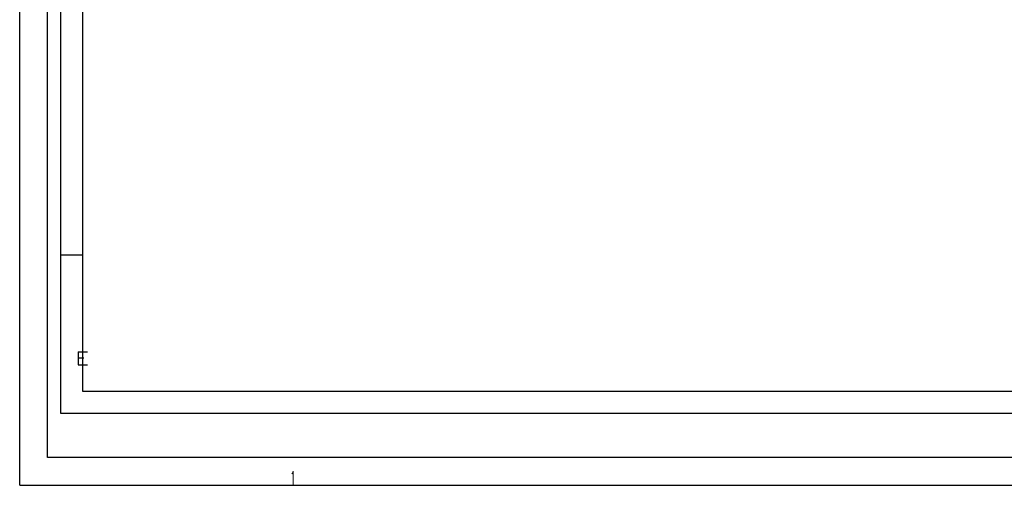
# Model space of a CAD drawing. Extents: x 1146 to 2071, y 55 to 709.
# Tile 1 of 17: x 1146 to 1482, y 55 to 214. Entities that reach past the tile are written whole.
import ezdxf

# ---------------------------------------------------------------- set-up
doc = ezdxf.new("R2010")
doc.units = 0
doc.layers.get('0').update_dxf_attribs({"linetype": 'CONTINUOUS'})
doc.layers.add('1', color=7, linetype='CONTINUOUS')
doc.layers.add('TOP', color=7, linetype='CONTINUOUS')
doc.styles.add('DEFAULT', font='simplex.shx')

msp = doc.modelspace()

# ---------------------------------------------------------------- linework, layer by layer
at = {"color": 251, "linetype": 'CONTINUOUS'}
for q in [(1145.695, 709.402), (2071.127, 54.88)]:
    msp.add_line((1145.695, 54.88), q, dxfattribs=at)
at = {"layer": '1', "color": 252, "linetype": 'CONTINUOUS'}
for p, q in [((1155.22, 64.405), (1155.22, 679.405)), ((1167.22, 86.905), (1167.22, 674.905)), ((1167.22, 133.383), (1159.72, 133.383)), ((2026.72, 86.905), (1167.22, 86.905)), ((2031.22, 64.405), (1155.22, 64.405)), ((2031.22, 64.405), (1155.22, 64.405))]:
    msp.add_line(p, q, dxfattribs=at)
at = {"layer": '1', "color": 2, "linetype": 'CONTINUOUS'}
for p, q in [((1159.72, 79.405), (1159.72, 674.905)), ((2026.72, 79.405), (1159.72, 79.405))]:
    msp.add_line(p, q, dxfattribs=at)

# ---------------------------------------------------------------- texts
at = {"layer": 'TOP', "color": 252, "linetype": 'CONTINUOUS', "char_height": 4.5, "attachment_point": 7, "style": 'DEFAULT'}
for s, insert, width in [('\\W01.250;\\T0.94;\\fsimplex.shx,bigfont.shx;E\\fsimplex.shx,bigfont.shx;', (1164.713, 95.962), 5.00531), ('\\W00.570;\\T0.85;\\fsimplex.shx,bigfont.shx;1\\fsimplex.shx,bigfont.shx;', (1237.92, 55.185), 1.92122)]:
    msp.add_mtext(s, dxfattribs=dict(at, insert=insert, width=width))

doc.saveas('drawing.dxf')
